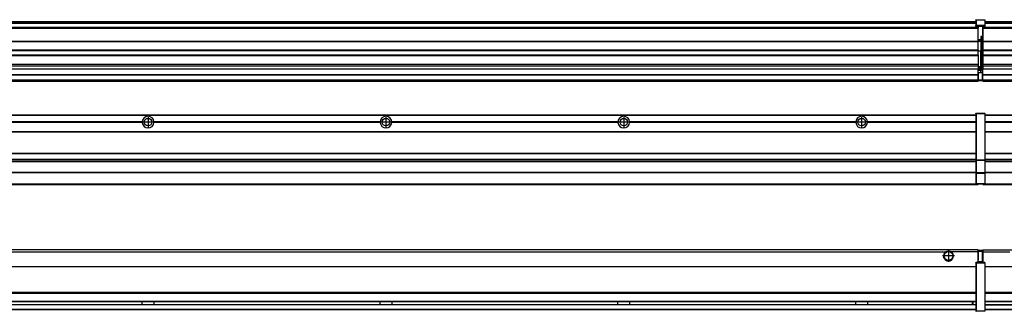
# Model space of a CAD drawing. Header units: inches. Extents: x -381 to 25822, y -418 to 176.
# Tile 17 of 48: x 1245 to 2073, y -154 to 90. Entities that reach past the tile are written whole.
import ezdxf

# ---------------------------------------------------------------- set-up
doc = ezdxf.new("R2010")
doc.units = ezdxf.units.IN
doc.linetypes.add('DOT_CENTER', pattern=[14, 12, -1, 0, -1])
doc.layers.add('1', color=7, linetype='Continuous')

# ---------------------------------------------------------------- blocks, each defined once
blk = doc.blocks.new('Modulos_intermedio__FL-14___24', base_point=(2055.18, -48.03))
at = {"color": 7, "linetype": 'Continuous'}
for p, q in [((2056.88, 10.47), (3449.18, 10.47)), ((2056.88, 10.22), (3449.18, 10.22)), ((2148.29, 4.77), (2056.88, 4.77)), ((2148.28, 4.47), (2056.88, 4.47)), ((2148.29, 4.17), (2056.88, 4.17)), ((2056.88, -3.53), (3449.18, -3.53)), ((2056.88, -3.78), (3449.18, -3.78)), ((3449.18, -4.03), (2056.88, -4.03)), ((2056.88, -21.53), (3449.18, -21.53)), ((2056.88, -21.78), (3449.18, -21.78)), ((2056.88, -26.73), (3449.18, -26.73)), ((2056.88, -26.82), (3449.18, -26.82)), ((2056.88, -28.37), (3449.18, -28.37)), ((2056.88, -28.53), (3449.18, -28.53)), ((2056.88, -28.65), (3449.18, -28.65)), ((3449.18, -38.02), (2056.88, -38.02)), ((3449.18, -38.11), (2056.88, -38.11)), ((2055.18, -47.53), (2055.18, -48.03)), ((2055.18, -48.03), (3451.18, -48.03)), ((2056.63, -47.53), (3449.43, -47.53))]:
    blk.add_line(p, q, dxfattribs=at)
blk = doc.blocks.new('Modulo_izq__K___27', base_point=(621.12, -53.93))
at = {"color": 7, "linetype": 'Continuous'}
for p, q in [((655.18, 10.47), (2049.18, 10.47)), ((655.18, 10.22), (2049.18, 10.22)), ((2022.43, 10.47), (2022.48, 10.52)), ((2022.48, 10.52), (2029.88, 10.52)), ((2029.93, 10.47), (2029.88, 10.52)), ((2049.18, 11.72), (2049.19, 11.79)), ((2049.18, 11.72), (2049.18, 11.47)), ((2049.18, 11.47), (2049.18, -27.21)), ((2049.18, 11.47), (2049.43, 11.47)), ((2049.19, 11.79), (2049.2, 11.82)), ((2049.2, 11.82), (2049.22, 11.86)), ((2049.22, 11.86), (2049.25, 11.9)), ((2049.25, 11.9), (2049.29, 11.93)), ((2049.29, 11.93), (2049.34, 11.96)), ((2049.34, 11.96), (2049.36, 11.96)), ((2049.36, 11.96), (2049.43, 11.97)), ((2049.43, 11.97), (2049.43, 11.47)), ((2049.43, 11.97), (2056.63, 11.97)), ((2056.63, 11.47), (2049.43, 11.47)), ((2049.43, 11.47), (2049.43, -27.21)), ((2056.63, 11.97), (2056.63, 11.47)), ((2056.7, 11.96), (2056.63, 11.97)), ((2056.88, 11.47), (2056.63, 11.47)), ((2056.63, 11.47), (2056.63, -27.21)), ((2056.72, 11.96), (2056.7, 11.96)), ((2056.76, 11.93), (2056.72, 11.96)), ((2056.8, 11.9), (2056.76, 11.93)), ((2056.84, 11.86), (2056.8, 11.9)), ((2056.86, 11.82), (2056.84, 11.86)), ((2056.87, 11.79), (2056.86, 11.82)), ((2056.88, 11.72), (2056.87, 11.79)), ((2056.88, 11.72), (2056.88, 11.47)), ((2056.88, 11.47), (2056.88, -27.21)), ((1348.29, 4.77), (1158.07, 4.77)), ((1348.29, 4.17), (1158.07, 4.17)), ((1348.28, 4.47), (1158.08, 4.47)), ((1348.29, 4.77), (1348.28, 4.47)), ((1348.28, 4.47), (1348.29, 4.17)), ((1358.08, 4.47), (1358.07, 4.77)), ((1548.29, 4.77), (1358.07, 4.77)), ((1358.07, 4.17), (1358.08, 4.47)), ((1548.29, 4.17), (1358.07, 4.17)), ((1548.28, 4.47), (1358.08, 4.47)), ((1548.29, 4.77), (1548.28, 4.47)), ((1548.28, 4.47), (1548.29, 4.17)), ((1558.08, 4.47), (1558.07, 4.77)), ((1748.29, 4.77), (1558.07, 4.77)), ((1558.07, 4.17), (1558.08, 4.47)), ((1748.29, 4.17), (1558.07, 4.17)), ((1748.28, 4.47), (1558.08, 4.47)), ((1748.29, 4.77), (1748.28, 4.47)), ((1748.28, 4.47), (1748.29, 4.17)), ((1758.08, 4.47), (1758.07, 4.77)), ((1948.29, 4.77), (1758.07, 4.77)), ((1758.07, 4.17), (1758.08, 4.47)), ((1948.29, 4.17), (1758.07, 4.17)), ((1948.28, 4.47), (1758.08, 4.47)), ((1948.29, 4.77), (1948.28, 4.47)), ((1948.28, 4.47), (1948.29, 4.17)), ((1955.9, 6.05), (1955.91, 6.04)), ((2049.18, 4.77), (1958.07, 4.77)), ((1958.08, 4.47), (1958.07, 4.77)), ((1958.07, 4.17), (1958.08, 4.47)), ((2049.18, 4.17), (1958.07, 4.17)), ((2049.18, 4.47), (1958.08, 4.47)), ((655.18, -3.53), (2049.18, -3.53)), ((655.18, -3.78), (2049.18, -3.78)), ((2049.18, -4.03), (655.18, -4.03)), ((655.18, -21.53), (2049.18, -21.53)), ((655.18, -21.78), (2049.18, -21.78)), ((655.18, -26.73), (2049.18, -26.73)), ((655.18, -26.82), (2049.18, -26.82)), ((655.18, -28.37), (2049.18, -28.37)), ((655.18, -28.53), (2049.18, -28.53)), ((655.18, -28.65), (2049.18, -28.65)), ((2049.18, -27.21), (2049.18, -27.52)), ((2049.18, -27.21), (2049.43, -27.21)), ((2049.18, -27.52), (2049.19, -27.54)), ((2049.18, -27.52), (2049.18, -38.19)), ((2049.19, -27.54), (2049.22, -27.57)), ((2049.22, -27.57), (2049.25, -27.59)), ((2049.25, -27.59), (2049.29, -27.6)), ((2049.29, -27.6), (2049.34, -27.61)), ((2049.34, -27.61), (2049.36, -27.61)), ((2049.36, -27.61), (2049.43, -27.62)), ((2049.43, -27.21), (2049.43, -27.62)), ((2049.43, -27.21), (2056.63, -27.21)), ((2049.43, -27.62), (2049.43, -38.3)), ((2049.43, -27.62), (2056.63, -27.62)), ((2056.63, -27.21), (2056.63, -27.62)), ((2056.88, -27.21), (2056.63, -27.21)), ((2056.7, -27.61), (2056.63, -27.62)), ((2056.63, -27.62), (2056.63, -38.3)), ((2056.72, -27.61), (2056.7, -27.61)), ((2056.76, -27.6), (2056.72, -27.61)), ((2056.8, -27.59), (2056.76, -27.6)), ((2056.84, -27.57), (2056.8, -27.59)), ((2056.87, -27.54), (2056.84, -27.57)), ((2056.88, -27.52), (2056.87, -27.54)), ((2056.88, -27.21), (2056.88, -27.52)), ((2056.88, -27.52), (2056.88, -38.19)), ((2049.18, -38.02), (655.18, -38.02)), ((2049.18, -38.11), (655.18, -38.11)), ((2049.18, -38.19), (2049.19, -38.22)), ((2049.18, -38.19), (2049.18, -38.71)), ((2049.18, -38.71), (2049.18, -47.03)), ((2049.18, -38.71), (2049.43, -38.71)), ((2049.19, -38.22), (2049.22, -38.25)), ((2049.22, -38.25), (2049.25, -38.27)), ((2049.25, -38.27), (2049.29, -38.28)), ((2049.29, -38.28), (2049.34, -38.29)), ((2049.34, -38.29), (2049.36, -38.29)), ((2049.36, -38.29), (2049.43, -38.3)), ((2056.63, -38.3), (2049.43, -38.3)), ((2049.43, -38.3), (2049.43, -38.71)), ((2049.43, -38.71), (2049.43, -47.03)), ((2056.63, -38.71), (2049.43, -38.71)), ((2056.7, -38.29), (2056.63, -38.3)), ((2056.63, -38.3), (2056.63, -38.71)), ((2056.63, -38.71), (2056.63, -47.03)), ((2056.88, -38.71), (2056.63, -38.71)), ((2056.72, -38.29), (2056.7, -38.29)), ((2056.76, -38.28), (2056.72, -38.29)), ((2056.8, -38.27), (2056.76, -38.28)), ((2056.84, -38.25), (2056.8, -38.27)), ((2056.87, -38.22), (2056.84, -38.25)), ((2056.88, -38.19), (2056.87, -38.22)), ((2056.88, -38.19), (2056.88, -38.71)), ((2056.88, -38.71), (2056.88, -47.03)), ((655.18, -47.53), (2049.43, -47.53)), ((655.18, -48.03), (2051.18, -48.03)), ((2049.18, -47.03), (2049.18, -47.28)), ((2049.18, -47.03), (2049.43, -47.03)), ((2049.18, -47.28), (2049.19, -47.34)), ((2049.19, -47.34), (2049.2, -47.37)), ((2049.2, -47.37), (2049.22, -47.41)), ((2049.22, -47.41), (2049.25, -47.45)), ((2049.25, -47.45), (2049.29, -47.49)), ((2049.29, -47.49), (2049.34, -47.51)), ((2049.34, -47.51), (2049.36, -47.52)), ((2049.36, -47.52), (2049.43, -47.53)), ((2049.43, -47.03), (2056.63, -47.03)), ((2049.43, -47.03), (2049.43, -47.53)), ((2049.43, -47.53), (2056.63, -47.53)), ((2051.18, -47.53), (2051.18, -48.03)), ((2056.63, -47.03), (2056.63, -47.53)), ((2056.88, -47.03), (2056.63, -47.03)), ((2056.7, -47.52), (2056.63, -47.53)), ((2056.72, -47.51), (2056.7, -47.52)), ((2056.76, -47.49), (2056.72, -47.51)), ((2056.8, -47.45), (2056.76, -47.49)), ((2056.84, -47.41), (2056.8, -47.45)), ((2056.86, -47.37), (2056.84, -47.41)), ((2056.87, -47.34), (2056.86, -47.37)), ((2056.88, -47.28), (2056.87, -47.34)), ((2056.88, -47.03), (2056.88, -47.28))]:
    blk.add_line(p, q, dxfattribs=at)
for centre in [(1353.18, 4.47), (1553.18, 4.47), (1753.18, 4.47), (1953.18, 4.47)]:
    blk.add_circle(centre, 3.15, dxfattribs=at)
for centre, start, end in [((1353.18, 4.47), 3.5101, 176.4899), ((1553.18, 4.47), 3.5101, 176.4899), ((1753.18, 4.47), 3.5101, 176.4899), ((1953.18, 4.47), 3.5101, 176.4899), ((1353.18, 4.47), 183.51008, 356.48992), ((1553.18, 4.47), 183.51008, 356.48992), ((1753.18, 4.47), 183.51008, 356.48992), ((1953.18, 4.47), 183.51008, 356.48992)]:
    blk.add_arc(centre, 4.9, start, end, dxfattribs=at)
at = {"layer": '1', "color": 2, "linetype": 'DOT_CENTER'}
for p, q in [((1353.18, 8.62), (1353.18, 0.32)), ((1553.18, 8.62), (1553.18, 0.32)), ((1753.18, 8.62), (1753.18, 0.32)), ((1953.18, 8.62), (1953.18, 0.32)), ((1357.33, 4.47), (1349.03, 4.47)), ((1557.33, 4.47), (1549.03, 4.47)), ((1757.33, 4.47), (1749.03, 4.47)), ((1957.33, 4.47), (1949.03, 4.47))]:
    blk.add_line(p, q, dxfattribs=at)
blk = doc.blocks.new('F-248__36', base_point=(621.12, -75.97))
for name, p in [('Modulo_izq__K___27', (621.12, -53.93)), ('Modulos_intermedio__FL-14___24', (2055.18, -48.03))]:
    blk.add_blockref(name, p)
blk = doc.blocks.new('Alzado2', base_point=(2889, -32))
blk.add_blockref('F-248__36', (621.12, -75.97))
blk = doc.blocks.new('Modulos_intermedio__FL-14___51', base_point=(2055.18, 38.97))
at = {"color": 7, "linetype": 'Continuous'}
for p, q in [((2055.18, 84.47), (2055.18, 83.99)), ((2055.18, 83.99), (2055.18, 83.97)), ((3451.18, 83.99), (2055.18, 83.99)), ((2055.18, 83.97), (2055.18, 83.47)), ((2055.18, 83.97), (3451.18, 83.97)), ((2055.18, 83.47), (2055.18, 72.41)), ((2055.18, 83.47), (3451.18, 83.47)), ((2056.88, 88.97), (3449.18, 88.97)), ((2056.88, 88.96), (3449.18, 88.96)), ((2056.88, 88.35), (3449.18, 88.35)), ((2056.88, 88.03), (3449.18, 88.03)), ((2056.88, 87.7), (3449.18, 87.7)), ((2055.18, 72.41), (2055.18, 72.16)), ((2055.18, 72.41), (3451.18, 72.41)), ((2055.18, 72.16), (3451.18, 72.16)), ((2055.18, 72.16), (2055.18, 64.79)), ((3451.18, 64.79), (2055.18, 64.79)), ((2055.18, 64.79), (2055.18, 64.54)), ((2055.18, 64.54), (2055.18, 60.91)), ((2055.18, 64.54), (3451.18, 64.54)), ((2055.18, 60.91), (2055.18, 60.41)), ((2055.18, 60.91), (3451.18, 60.91)), ((2055.18, 60.41), (3451.18, 60.41)), ((2055.18, 60.41), (2055.18, 59.42)), ((2055.18, 59.42), (2055.18, 53.15)), ((2055.18, 53.15), (2055.18, 51.48)), ((2055.18, 53.15), (3451.18, 53.15)), ((3451.18, 51.48), (2055.18, 51.48)), ((2055.18, 51.48), (2055.18, 51.37)), ((2055.18, 51.37), (2055.18, 49.19)), ((2055.18, 49.19), (2055.18, 49.16)), ((2055.18, 49.19), (2369.43, 49.19)), ((2055.18, 44.48), (2055.18, 49.16)), ((2055.18, 49.16), (2369.43, 49.16)), ((2055.18, 44.48), (2055.18, 44.04)), ((2055.18, 44.48), (3451.13, 44.48)), ((2055.18, 39.97), (2055.18, 44.04)), ((2055.18, 44.04), (3451.13, 44.04)), ((2055.18, 39.97), (2055.18, 39.47)), ((2055.18, 39.97), (3451.13, 39.97)), ((2055.18, 39.47), (2055.18, 39.22)), ((2055.18, 39.47), (3451.13, 39.47)), ((2055.18, 39.22), (2055.18, 38.97)), ((2055.18, 39.22), (3451.13, 39.22)), ((2055.18, 38.97), (3451.13, 38.97))]:
    blk.add_line(p, q, dxfattribs=at)
blk = doc.blocks.new('Modulo_izq__K___54', base_point=(621.12, 38.97))
at = {"color": 7, "linetype": 'Continuous'}
for p, q in [((655.18, 88.97), (2049.18, 88.97)), ((655.18, 88.96), (2049.18, 88.96)), ((655.18, 88.35), (2049.18, 88.35)), ((655.18, 88.03), (2049.18, 88.03)), ((655.18, 87.7), (2049.18, 87.7)), ((2051.18, 83.99), (662.68, 83.99)), ((762.18, 83.97), (2051.18, 83.97)), ((780.93, 83.47), (2051.18, 83.47)), ((2049.18, 90.22), (2049.19, 90.29)), ((2049.18, 90.22), (2049.2, 90.24)), ((2049.18, 90.22), (2049.18, 90.16)), ((2049.18, 90.16), (2049.18, 90.22)), ((2049.18, 90.16), (2049.18, 85.33)), ((2049.18, 85.33), (2049.19, 85.4)), ((2049.18, 85.33), (2049.18, 85.22)), ((2049.18, 85.22), (2049.19, 85.29)), ((2049.18, 85.22), (2049.18, 84.97)), ((2049.18, 84.97), (2049.18, 84.72)), ((2049.18, 84.97), (2049.43, 84.97)), ((2049.19, 84.66), (2049.18, 84.72)), ((2049.19, 90.29), (2049.2, 90.32)), ((2049.19, 85.4), (2049.2, 85.42)), ((2049.19, 85.29), (2049.2, 85.32)), ((2049.2, 84.63), (2049.19, 84.66)), ((2049.2, 90.32), (2049.22, 90.36)), ((2049.2, 90.24), (2049.22, 90.28)), ((2049.2, 85.42), (2049.22, 85.46)), ((2049.2, 85.32), (2049.22, 85.36)), ((2049.22, 84.59), (2049.2, 84.63)), ((2049.22, 90.36), (2049.25, 90.4)), ((2049.22, 90.28), (2049.25, 90.32)), ((2049.22, 85.46), (2049.25, 85.5)), ((2049.25, 85.4), (2049.22, 85.36)), ((2049.22, 85.36), (2049.25, 85.4)), ((2049.25, 84.55), (2049.22, 84.59)), ((2049.25, 90.4), (2049.29, 90.43)), ((2049.25, 90.32), (2049.29, 90.35)), ((2049.25, 85.5), (2049.29, 85.53)), ((2049.25, 85.4), (2049.29, 85.43)), ((2049.29, 84.51), (2049.25, 84.55)), ((2049.29, 90.43), (2049.34, 90.46)), ((2049.29, 90.35), (2049.34, 90.37)), ((2049.29, 85.53), (2049.34, 85.55)), ((2049.34, 85.46), (2049.29, 85.43)), ((2049.29, 85.43), (2049.34, 85.46)), ((2049.34, 84.49), (2049.29, 84.51)), ((2049.34, 90.46), (2049.36, 90.46)), ((2049.34, 90.37), (2049.36, 90.38)), ((2049.34, 85.55), (2049.36, 85.55)), ((2049.34, 85.46), (2049.36, 85.46)), ((2049.36, 84.48), (2049.34, 84.49)), ((2049.36, 90.46), (2049.43, 90.47)), ((2049.36, 90.38), (2049.43, 90.39)), ((2049.36, 85.55), (2049.43, 85.56)), ((2049.36, 85.46), (2049.43, 85.47)), ((2049.43, 84.47), (2049.36, 84.48)), ((2049.43, 90.47), (2049.43, 90.39)), ((2049.43, 90.47), (2056.63, 90.47)), ((2049.43, 90.39), (2056.63, 90.39)), ((2049.43, 90.39), (2049.43, 85.56)), ((2056.63, 85.56), (2049.43, 85.56)), ((2049.43, 85.56), (2049.43, 85.47)), ((2049.43, 85.47), (2056.63, 85.47)), ((2049.43, 85.47), (2049.43, 84.97)), ((2049.43, 84.97), (2049.43, 84.47)), ((2049.43, 84.97), (2051.18, 84.97)), ((2049.43, 84.47), (2051.18, 84.47)), ((2051.18, 84.97), (2054.88, 84.97)), ((2051.18, 84.97), (2051.18, 83.97)), ((2051.18, 83.97), (2051.18, 83.47)), ((2051.18, 72.41), (2051.18, 83.47)), ((2054.88, 84.97), (2056.63, 84.97)), ((2054.88, 84.97), (2054.88, 77.44)), ((2054.88, 84.47), (2056.63, 84.47)), ((2056.63, 90.47), (2056.63, 90.39)), ((2056.7, 90.46), (2056.63, 90.47)), ((2056.63, 90.39), (2056.63, 85.56)), ((2056.7, 90.38), (2056.63, 90.39)), ((2056.7, 85.55), (2056.63, 85.56)), ((2056.63, 85.56), (2056.63, 85.47)), ((2056.63, 85.47), (2056.63, 84.97)), ((2056.7, 85.46), (2056.63, 85.47)), ((2056.88, 84.97), (2056.63, 84.97)), ((2056.63, 84.97), (2056.63, 84.47)), ((2056.63, 84.47), (2056.7, 84.48)), ((2056.72, 90.46), (2056.7, 90.46)), ((2056.72, 90.37), (2056.7, 90.38)), ((2056.72, 85.55), (2056.7, 85.55)), ((2056.72, 85.46), (2056.7, 85.46)), ((2056.7, 84.48), (2056.72, 84.49)), ((2056.76, 90.43), (2056.72, 90.46)), ((2056.76, 90.35), (2056.72, 90.37)), ((2056.76, 85.53), (2056.72, 85.55)), ((2056.72, 85.46), (2056.76, 85.43)), ((2056.76, 85.43), (2056.72, 85.46)), ((2056.72, 84.49), (2056.76, 84.51)), ((2056.8, 90.4), (2056.76, 90.43)), ((2056.8, 90.32), (2056.76, 90.35)), ((2056.8, 85.5), (2056.76, 85.53)), ((2056.8, 85.4), (2056.76, 85.43)), ((2056.76, 84.51), (2056.8, 84.55)), ((2056.84, 90.36), (2056.8, 90.4)), ((2056.84, 90.28), (2056.8, 90.32)), ((2056.84, 85.46), (2056.8, 85.5)), ((2056.8, 85.4), (2056.84, 85.36)), ((2056.84, 85.36), (2056.8, 85.4)), ((2056.8, 84.55), (2056.84, 84.59)), ((2056.86, 90.32), (2056.84, 90.36)), ((2056.86, 90.24), (2056.84, 90.28)), ((2056.86, 85.42), (2056.84, 85.46)), ((2056.86, 85.32), (2056.84, 85.36)), ((2056.84, 84.59), (2056.86, 84.63)), ((2056.87, 90.29), (2056.86, 90.32)), ((2056.87, 90.22), (2056.86, 90.24)), ((2056.87, 85.4), (2056.86, 85.42)), ((2056.87, 85.29), (2056.86, 85.32)), ((2056.86, 84.63), (2056.87, 84.66)), ((2056.87, 90.22), (2056.87, 90.29)), ((2056.87, 90.22), (2056.88, 90.16)), ((2056.88, 90.16), (2056.87, 90.22)), ((2056.88, 85.33), (2056.87, 85.4)), ((2056.88, 85.22), (2056.87, 85.29)), ((2056.87, 84.66), (2056.88, 84.72)), ((2056.88, 90.16), (2056.88, 85.33)), ((2056.88, 85.33), (2056.88, 85.22)), ((2056.88, 85.22), (2056.88, 84.97)), ((2056.88, 84.97), (2056.88, 84.72)), ((2054.88, 76.45), (2053.43, 76.45)), ((2053.43, 76.45), (2053.43, 73.5)), ((2053.68, 76.45), (2053.68, 73.5)), ((2053.68, 76.3), (2054.88, 76.3)), ((2054.88, 79.65), (2055.18, 79.58)), ((2054.88, 78.12), (2055.18, 78.12)), ((2054.88, 77.6), (2055.18, 77.6)), ((2054.88, 77.44), (2055.18, 77.36)), ((2054.88, 76.45), (2055.18, 76.53)), ((2054.88, 76.3), (2054.88, 76.45)), ((2054.88, 63.97), (2054.88, 76.3)), ((2055.18, 76.3), (2054.88, 76.3)), ((791.42, 72.41), (2051.18, 72.41)), ((791.42, 72.16), (2051.18, 72.16)), ((2053.43, 73.5), (2051.18, 73.5)), ((2053.43, 73), (2051.18, 73)), ((2051.18, 72.5), (2053.43, 72.5)), ((2051.18, 72.41), (2051.18, 72.16)), ((2051.18, 64.79), (2051.18, 72.16)), ((2053.43, 73), (2053.43, 73.5)), ((2053.43, 73.5), (2053.68, 73.5)), ((2053.43, 73), (2053.43, 72.5)), ((2053.43, 72.5), (2053.43, 63.97)), ((2053.68, 72.5), (2053.43, 72.5)), ((2053.68, 73.19), (2053.67, 73.21)), ((2053.68, 73.25), (2053.68, 73.5)), ((2053.68, 73.19), (2053.68, 72.5)), ((2053.68, 63.97), (2053.68, 72.5)), ((2051.18, 64.79), (791.42, 64.79)), ((791.42, 64.54), (2051.18, 64.54)), ((791.42, 60.91), (2051.18, 60.91)), ((791.42, 60.41), (2051.18, 60.41)), ((2051.18, 64.79), (2051.18, 64.54)), ((2051.18, 60.91), (2051.18, 64.54)), ((2053.43, 63.97), (2051.18, 63.97)), ((2051.18, 60.91), (2051.18, 60.41)), ((2051.18, 60.41), (2051.18, 59.42)), ((2051.18, 59.42), (2051.18, 53.15)), ((2053.43, 63.97), (2053.68, 63.97)), ((2053.43, 50.98), (2053.43, 63.97)), ((2053.68, 63.97), (2054.88, 63.97)), ((2053.68, 50.98), (2053.68, 63.97)), ((2055.18, 63.97), (2054.88, 63.97)), ((2054.88, 49.58), (2054.88, 63.97)), ((777.68, 53.15), (2051.18, 53.15)), ((2051.18, 51.48), (777.68, 51.48)), ((2051.18, 53.15), (2051.18, 51.48)), ((2051.18, 51.48), (2051.18, 51.37)), ((2051.18, 51.37), (2051.18, 49.19)), ((2053.43, 50.98), (2051.18, 50.98)), ((2053.43, 49.98), (2051.18, 49.98)), ((2053.43, 50.98), (2053.68, 50.98)), ((2053.43, 49.98), (2053.43, 50.98)), ((2053.43, 49.98), (2053.43, 48.98)), ((2053.68, 49.73), (2053.68, 50.98)), ((2053.68, 49.73), (2053.68, 48.98)), ((662.68, 44.48), (2051.13, 44.48)), ((662.68, 44.04), (2051.13, 44.04)), ((762.36, 49.16), (2051.18, 49.16)), ((762.4, 49.19), (2051.18, 49.19)), ((2051.13, 44.48), (2051.13, 47.58)), ((2051.13, 47.58), (2051.18, 47.58)), ((2051.13, 45.47), (2051.18, 45.48)), ((2051.13, 44.48), (2051.18, 44.48)), ((2051.13, 44.48), (2051.13, 44.04)), ((2051.13, 39.97), (2051.13, 44.04)), ((2051.18, 49.19), (2051.18, 49.16)), ((2051.18, 47.58), (2051.18, 49.16)), ((2053.43, 48.98), (2051.18, 48.98)), ((2053.43, 47.91), (2051.18, 47.91)), ((2051.18, 46), (2051.18, 47.58)), ((2051.18, 46), (2051.18, 39.97)), ((2051.18, 46), (2053.43, 46)), ((2053.68, 48.98), (2053.43, 48.98)), ((2053.43, 47.91), (2053.43, 48.98)), ((2053.43, 47.91), (2053.52, 47.89)), ((2053.43, 46), (2053.43, 47.91)), ((2053.43, 46), (2054.88, 46)), ((2053.52, 47.89), (2053.6, 47.83)), ((2053.6, 47.83), (2053.66, 47.75)), ((2053.66, 47.75), (2053.68, 47.66)), ((2053.68, 49.58), (2054.88, 49.58)), ((2053.68, 47.66), (2053.68, 48.98)), ((2053.68, 48.93), (2054.88, 48.93)), ((2053.68, 46), (2053.68, 47.66)), ((2055.18, 45.08), (2054.63, 44.93)), ((2054.63, 44.93), (2054.63, 39.97)), ((2055.18, 49.58), (2054.88, 49.58)), ((2054.88, 48.93), (2054.88, 49.58)), ((2054.88, 48.93), (2055.18, 48.85)), ((2054.88, 48.93), (2054.88, 47.33)), ((2054.88, 47.33), (2054.88, 46)), ((2055.18, 45.92), (2054.88, 46)), ((2054.88, 45), (2055.18, 45.08)), ((2054.88, 45), (2054.88, 39.97)), ((2054.88, 44.81), (2055.18, 44.87)), ((655.18, 39.47), (2051.13, 39.47)), ((655.18, 39.22), (2051.13, 39.22)), ((655.18, 38.97), (2051.13, 38.97)), ((662.68, 39.97), (2051.13, 39.97)), ((2051.18, 40.48), (2051.13, 40.48)), ((2051.13, 39.97), (2051.13, 39.47)), ((2051.13, 39.22), (2051.13, 39.47)), ((2051.13, 39.22), (2051.13, 38.97)), ((2051.18, 39.97), (2051.18, 39.47)), ((2051.18, 39.97), (2054.63, 39.97)), ((2051.18, 39.47), (2054.63, 39.47)), ((2054.88, 39.97), (2054.63, 39.97)), ((2054.63, 39.97), (2054.63, 39.47)), ((2054.88, 41.31), (2055.18, 41.37)), ((2054.88, 40.83), (2055.18, 40.91)), ((2054.88, 39.97), (2054.88, 39.72))]:
    blk.add_line(p, q, dxfattribs=at)
for centre, start, end in [((2053.43, 73.25), 270, 0), ((2053.43, 49.73), 0, 90), ((2054.63, 39.72), 270, 0)]:
    blk.add_arc(centre, 0.25, start, end, dxfattribs=at)
blk = doc.blocks.new('F-248__63', base_point=(621.12, 38.97))
for name, p in [('Modulo_izq__K___54', (621.12, 38.97)), ('Modulos_intermedio__FL-14___51', (2055.18, 38.97))]:
    blk.add_blockref(name, p)
blk = doc.blocks.new('Inferior2', base_point=(2889, 64.72))
blk.add_blockref('F-248__63', (621.12, 38.97))
blk = doc.blocks.new('Modulos_intermedio__FL-14___77', base_point=(2055.18, -154.47))
at = {"color": 7, "linetype": 'Continuous'}
for p, q in [((2055.18, -102.97), (2055.18, -104.47)), ((2055.18, -102.97), (3451.13, -102.97)), ((2055.18, -104.47), (2077.77, -104.47)), ((2055.18, -104.47), (2055.18, -113.47)), ((2056.88, -116.72), (3449.18, -116.72)), ((2056.88, -116.97), (3449.18, -116.97)), ((3449.18, -117.22), (2056.88, -117.22)), ((3449.18, -138.72), (2056.88, -138.72)), ((3449.18, -138.97), (2056.88, -138.97)), ((2056.88, -139.22), (3449.18, -139.22)), ((2056.88, -145.97), (3449.18, -145.97)), ((2056.88, -146.22), (3449.18, -146.22)), ((2056.88, -148.72), (3449.18, -148.72)), ((2056.88, -148.97), (3449.18, -148.97)), ((2056.88, -152.72), (3449.18, -152.72)), ((2056.88, -152.97), (3449.18, -152.97))]:
    blk.add_line(p, q, dxfattribs=at)
blk = doc.blocks.new('Modulo_izq__K___80', base_point=(621.12, -154.47))
at = {"color": 7, "linetype": 'Continuous'}
for p, q in [((2051.13, -102.97), (655.18, -102.97)), ((655.18, -104.47), (2023.77, -104.47)), ((2023.77, -104.47), (2024.72, -103.98)), ((2024.72, -103.98), (2026.18, -103.72)), ((2026.18, -103.72), (2027.63, -103.98)), ((2027.63, -103.98), (2028.59, -104.47)), ((2051.13, -104.47), (2028.59, -104.47)), ((2051.13, -104.47), (2051.13, -102.97)), ((2051.13, -111.58), (2051.13, -104.47)), ((2051.18, -104.48), (2051.13, -104.48)), ((2051.18, -105.48), (2051.13, -105.48)), ((2054.63, -103.47), (2051.18, -103.47)), ((2051.18, -103.47), (2051.18, -103.97)), ((2051.18, -103.97), (2054.63, -103.97)), ((2051.18, -103.97), (2051.18, -111.58)), ((2054.63, -103.47), (2054.63, -103.97)), ((2054.88, -103.97), (2054.63, -103.97)), ((2054.63, -103.97), (2054.63, -112.97)), ((2054.88, -103.72), (2054.88, -103.97)), ((2054.88, -103.97), (2054.88, -112.97)), ((2054.88, -104.83), (2055.18, -104.91)), ((2054.88, -106.47), (2055.18, -106.47)), ((2054.88, -107.48), (2055.18, -107.48)), ((2049.18, -113.72), (2049.19, -113.66)), ((2049.18, -113.72), (2049.18, -113.97)), ((2049.18, -113.97), (2049.43, -113.97)), ((2049.18, -113.97), (2049.18, -153.97)), ((2049.19, -113.66), (2049.2, -113.63)), ((2049.2, -113.63), (2049.22, -113.59)), ((2049.22, -113.59), (2049.25, -113.55)), ((2049.25, -113.55), (2049.29, -113.51)), ((2049.29, -113.51), (2049.34, -113.49)), ((2049.34, -113.49), (2049.36, -113.48)), ((2049.36, -113.48), (2049.43, -113.47)), ((2049.43, -113.47), (2049.43, -113.97)), ((2051.18, -113.47), (2049.43, -113.47)), ((2049.43, -113.97), (2049.43, -153.97)), ((2056.63, -113.97), (2049.43, -113.97)), ((2051.13, -109.47), (2051.18, -109.48)), ((2051.18, -111.58), (2051.13, -111.58)), ((2051.18, -113.47), (2051.18, -111.58)), ((2054.63, -112.97), (2051.18, -112.97)), ((2054.88, -113.47), (2051.18, -113.47)), ((2054.88, -112.97), (2054.63, -112.97)), ((2054.63, -112.97), (2054.63, -113.47)), ((2054.88, -111.93), (2055.18, -112.01)), ((2054.88, -112.97), (2054.88, -113.26)), ((2054.88, -113.26), (2054.88, -113.47)), ((2056.63, -113.47), (2054.88, -113.47)), ((2056.63, -113.47), (2056.63, -113.97)), ((2056.7, -113.48), (2056.63, -113.47)), ((2056.88, -113.97), (2056.63, -113.97)), ((2056.63, -113.97), (2056.63, -153.97)), ((2056.72, -113.49), (2056.7, -113.48)), ((2056.76, -113.51), (2056.72, -113.49)), ((2056.8, -113.55), (2056.76, -113.51)), ((2056.84, -113.59), (2056.8, -113.55)), ((2056.86, -113.63), (2056.84, -113.59)), ((2056.87, -113.66), (2056.86, -113.63)), ((2056.88, -113.72), (2056.87, -113.66)), ((2056.88, -113.72), (2056.88, -113.97)), ((2056.88, -113.97), (2056.88, -153.97)), ((655.18, -116.72), (2049.18, -116.72)), ((655.18, -116.97), (2049.18, -116.97)), ((2049.18, -117.22), (655.18, -117.22)), ((2049.18, -138.72), (655.18, -138.72)), ((2049.18, -138.97), (655.18, -138.97)), ((655.18, -139.22), (2049.18, -139.22)), ((655.18, -145.97), (2049.18, -145.97)), ((655.18, -146.22), (2049.18, -146.22)), ((655.18, -148.72), (2049.18, -148.72)), ((2049.18, -148.97), (655.18, -148.97)), ((1348.28, -146.3), (1348.28, -146.22)), ((1348.28, -146.52), (1348.28, -146.3)), ((1348.29, -147.23), (1348.28, -146.52)), ((1348.28, -148.43), (1348.29, -147.72)), ((1348.28, -148.65), (1348.28, -148.43)), ((1348.28, -148.72), (1348.28, -148.65)), ((1348.29, -147.72), (1348.29, -147.23)), ((1358.08, -146.3), (1358.07, -146.98)), ((1358.07, -146.98), (1358.07, -147.23)), ((1358.07, -147.23), (1358.07, -147.72)), ((1358.07, -147.72), (1358.08, -148.43)), ((1358.08, -146.22), (1358.08, -146.3)), ((1358.08, -148.43), (1358.08, -148.65)), ((1358.08, -148.65), (1358.08, -148.72)), ((1548.28, -146.3), (1548.28, -146.22)), ((1548.28, -146.52), (1548.28, -146.3)), ((1548.29, -147.23), (1548.28, -146.52)), ((1548.28, -148.43), (1548.29, -147.72)), ((1548.28, -148.65), (1548.28, -148.43)), ((1548.28, -148.72), (1548.28, -148.65)), ((1548.29, -147.72), (1548.29, -147.23)), ((1558.08, -146.3), (1558.07, -146.98)), ((1558.07, -146.98), (1558.07, -147.23)), ((1558.07, -147.23), (1558.07, -147.72)), ((1558.07, -147.72), (1558.08, -148.43)), ((1558.08, -146.22), (1558.08, -146.3)), ((1558.08, -148.43), (1558.08, -148.65)), ((1558.08, -148.65), (1558.08, -148.72)), ((1748.28, -146.3), (1748.28, -146.22)), ((1748.28, -146.52), (1748.28, -146.3)), ((1748.29, -147.23), (1748.28, -146.52)), ((1748.28, -148.43), (1748.29, -147.72)), ((1748.28, -148.65), (1748.28, -148.43)), ((1748.28, -148.72), (1748.28, -148.65)), ((1748.29, -147.72), (1748.29, -147.23)), ((1758.08, -146.3), (1758.07, -146.98)), ((1758.07, -146.98), (1758.07, -147.23)), ((1758.07, -147.23), (1758.07, -147.72)), ((1758.07, -147.72), (1758.08, -148.43)), ((1758.08, -146.22), (1758.08, -146.3)), ((1758.08, -148.43), (1758.08, -148.65)), ((1758.08, -148.65), (1758.08, -148.72)), ((1948.28, -146.3), (1948.28, -146.22)), ((1948.28, -146.52), (1948.28, -146.3)), ((1948.29, -147.23), (1948.28, -146.52)), ((1948.28, -148.65), (1948.29, -147.96)), ((1948.28, -148.72), (1948.28, -148.65)), ((1948.29, -147.96), (1948.29, -147.23)), ((1958.07, -147.23), (1958.06, -147.56)), ((1958.06, -147.56), (1958.08, -148.5)), ((1958.08, -146.3), (1958.07, -146.59)), ((1958.07, -146.59), (1958.07, -147.23)), ((1958.08, -146.22), (1958.08, -146.3)), ((1958.08, -148.5), (1958.08, -148.6)), ((1958.08, -148.6), (1958.08, -148.72)), ((2046.24, -146.4), (2046.18, -146.65)), ((2046.18, -146.65), (2046.18, -147.16)), ((2046.18, -147.16), (2046.18, -148.23)), ((2046.18, -148.23), (2046.24, -148.55)), ((2046.46, -146.22), (2046.24, -146.4)), ((2046.24, -148.55), (2046.46, -148.72)), ((2046.6, -146.22), (2046.6, -146.26)), ((2046.6, -146.26), (2046.6, -146.97)), ((2046.6, -146.97), (2046.6, -148.69)), ((2046.6, -148.69), (2046.6, -148.72)), ((655.18, -152.72), (2049.18, -152.72)), ((655.18, -152.97), (2049.18, -152.97)), ((2049.18, -153.97), (2049.18, -154.22)), ((2049.18, -153.97), (2049.43, -153.97)), ((2049.18, -154.22), (2049.19, -154.29)), ((2049.19, -154.29), (2049.2, -154.32)), ((2049.2, -154.32), (2049.22, -154.36)), ((2049.22, -154.36), (2049.25, -154.4)), ((2049.25, -154.4), (2049.29, -154.43)), ((2049.29, -154.43), (2049.34, -154.46)), ((2049.34, -154.46), (2049.36, -154.46)), ((2049.36, -154.46), (2049.43, -154.47)), ((2049.43, -153.97), (2049.43, -154.47)), ((2049.43, -153.97), (2056.63, -153.97)), ((2056.63, -154.47), (2049.43, -154.47)), ((2056.63, -153.97), (2056.63, -154.47)), ((2056.88, -153.97), (2056.63, -153.97)), ((2056.7, -154.46), (2056.63, -154.47)), ((2056.72, -154.46), (2056.7, -154.46)), ((2056.76, -154.43), (2056.72, -154.46)), ((2056.8, -154.4), (2056.76, -154.43)), ((2056.84, -154.36), (2056.8, -154.4)), ((2056.86, -154.32), (2056.84, -154.36)), ((2056.87, -154.29), (2056.86, -154.32)), ((2056.88, -154.22), (2056.87, -154.29)), ((2056.88, -153.97), (2056.88, -154.22))]:
    blk.add_line(p, q, dxfattribs=at)
for radius in [4, 3.7]:
    blk.add_circle((2026.18, -107.97), radius, dxfattribs=at)
for centre, radius, start, end in [((2026.18, -107.97), 4.25, 124.56032, 55.43968), ((2054.63, -103.72), 0.25, 0, 90)]:
    blk.add_arc(centre, radius, start, end, dxfattribs=at)
at = {"layer": '1', "color": 2, "linetype": 'DOT_CENTER'}
for p, q in [((2026.18, -102.97), (2026.18, -112.97)), ((2031.18, -107.97), (2021.18, -107.97))]:
    blk.add_line(p, q, dxfattribs=at)
blk = doc.blocks.new('F-248__87', base_point=(621.12, -154.47))
for name, p in [('Modulo_izq__K___80', (621.12, -154.47)), ('Modulos_intermedio__FL-14___77', (2055.18, -154.47))]:
    blk.add_blockref(name, p)
blk = doc.blocks.new('Superior1', base_point=(2889, -128.72))
blk.add_blockref('F-248__87', (621.12, -154.47))

msp = doc.modelspace()

# ---------------------------------------------------------------- block references
for name, p in [('Inferior2', (2889, 64.72)), ('Alzado2', (2889, -32)), ('Superior1', (2889, -128.72))]:
    msp.add_blockref(name, p)

doc.saveas('drawing.dxf')
